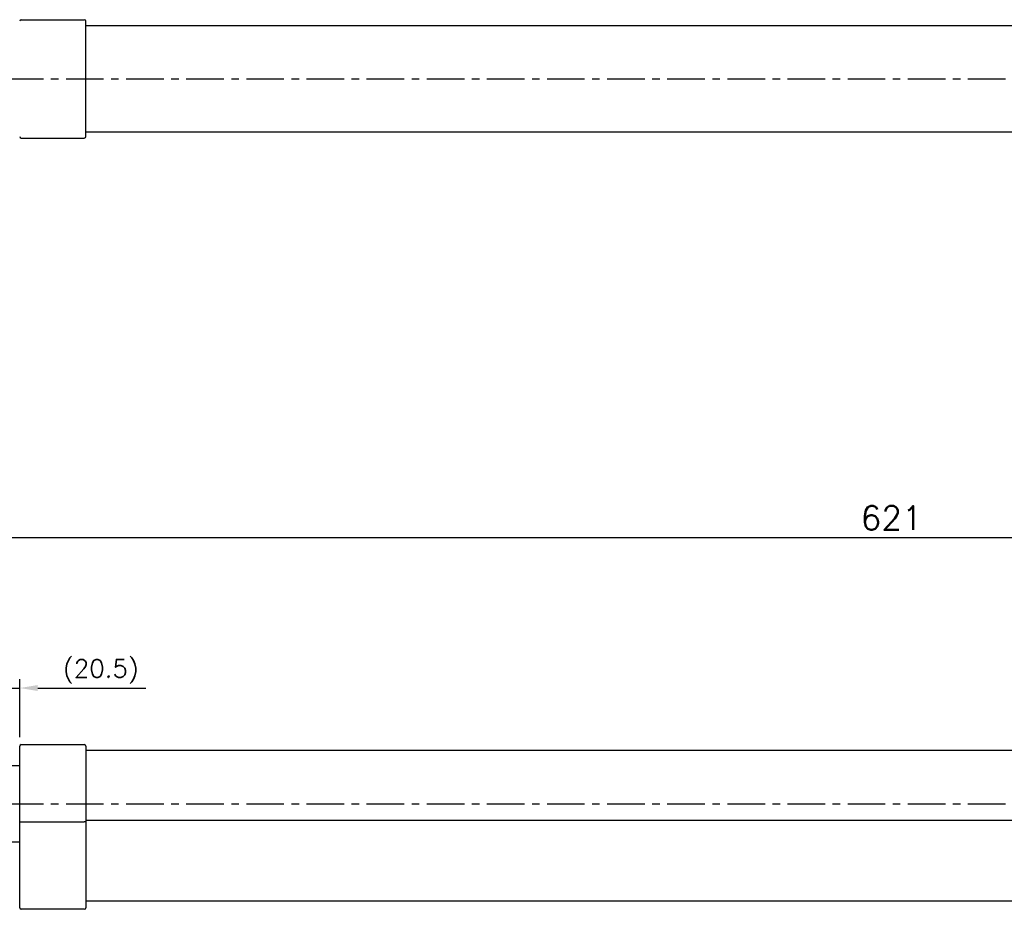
# Model space of a CAD drawing. Extents: x 176 to 1209, y 37 to 452.
# Tile 2 of 3: x 554 to 881, y 127 to 423. Entities that reach past the tile are written whole.
import ezdxf

# ---------------------------------------------------------------- set-up
doc = ezdxf.new("R2010")
doc.units = 0
doc.header["$LTSCALE"] = 10
doc.header["$MEASUREMENT"] = 0
doc.header["$PDMODE"] = 3
doc.linetypes.add('CENTER', pattern=[2, 1.25, -0.25, 0.25, -0.25])
doc.layers.get('0').update_dxf_attribs({"linetype": 'CONTINUOUS'})
doc.layers.get('DEFPOINTS').update_dxf_attribs({"linetype": 'CONTINUOUS'})
doc.layers.add('CENTER', color=7, linetype='CENTER')
doc.layers.add('DIM', color=7, linetype='CONTINUOUS')
doc.styles.get("Standard").update_dxf_attribs({"font": 'txt.shx'})
doc.dimstyles.new('W_8', dxfattribs={"dimtxt": 8, "dimasz": 3, "dimexe": 3, "dimexo": 3, "dimgap": 2.5, "dimtad": 1, "dimdec": 3, "dimtxsty": 'STANDARD', "dimblk1": 'OPEN', "dimblk2": 'OPEN', "dimsah": 1, "dimcen": -2.5, "dimclrd": 256, "dimclre": 256, "dimclrt": 256, "dimazin": 3, "dimtfac": 0.8, "dimtmove": 0, "dimatfit": 3, "dimtolj": 1})

# ---------------------------------------------------------------- blocks, each defined once
blk = doc.blocks.new('*D13')
at = {"layer": 'DEFPOINTS', "color": 0}
for p in [(553.83, 200.61), (533.33, 182.38), (553.83, 181.27)]:
    blk.add_point(p, dxfattribs=at)
at = {"layer": 'DIM'}
for p, q in [((533.33, 185.38), (533.33, 203.61)), ((553.83, 184.27), (553.83, 203.61)), ((527.33, 200.61), (521.33, 200.61)), ((533.33, 200.61), (553.83, 200.61)), ((559.83, 200.61), (595.83, 200.61))]:
    blk.add_line(p, q, dxfattribs=at)
for points in [[(527.33, 201.61), (527.33, 199.61), (533.33, 200.61)], [(559.83, 201.61), (559.83, 199.61), (553.83, 200.61)]]:
    blk.add_solid(points, dxfattribs=at)
at = {"layer": 'DIM', "insert": (580.83, 206.11), "char_height": 6, "attachment_point": 5}
blk.add_mtext('\\A1;(20.5)', dxfattribs=at)
blk = doc.blocks.new('*D25')
for p, q in [((533.33, 185.38), (533.33, 253.71)), ((1154.33, 184.51), (1154.33, 253.71)), ((539.33, 250.71), (1148.33, 250.71))]:
    blk.add_line(p, q)
for points in [[(539.33, 251.71), (539.33, 249.71), (533.33, 250.71)], [(1148.33, 251.71), (1148.33, 249.71), (1154.33, 250.71)]]:
    blk.add_solid(points)
at = {"layer": 'DEFPOINTS', "color": 0}
for p in [(1154.33, 250.71), (533.33, 182.38), (1154.33, 181.51)]:
    blk.add_point(p, dxfattribs=at)
at = {"insert": (843.83, 257.21), "char_height": 8, "attachment_point": 5}
blk.add_mtext('\\A1;621', dxfattribs=at)

msp = doc.modelspace()

# ---------------------------------------------------------------- linework, layer by layer
for p, q in [((554.325, 423.0126), (575.325, 423.0126)), ((575.825, 384.1133), (575.825, 422.512)), ((1013.134, 421.0126), (575.825, 421.0126)), ((554.325, 383.6126), (575.325, 383.6126)), ((1013.134, 385.6126), (575.825, 385.6126)), ((553.825, 127.4735), (553.825, 181.2735)), ((554.325, 181.7735), (575.325, 181.7735)), ((575.825, 181.2735), (575.825, 127.4735)), ((1012.825, 179.7735), (575.825, 179.7735)), ((553.825, 174.7735), (544.825, 174.7735)), ((554.325, 156.0448), (575.325, 156.0448)), ((1013.1183, 156.5094), (575.825, 156.5094)), ((553.825, 149.3735), (544.825, 149.3735)), ((1012.9635, 129.7235), (575.825, 129.7235)), ((575.325, 126.9735), (554.325, 126.9735))]:
    msp.add_line(p, q)
for points in [[(553.825, 156.1978), (553.8631, 156.1393), (553.9715, 156.0896), (554.1337, 156.0565), (554.325, 156.0448)], [(575.825, 156.1978), (575.7869, 156.1393), (575.6786, 156.0896), (575.5163, 156.0565), (575.325, 156.0448)]]:
    msp.add_lwpolyline(points)
for centre, start, end in [((554.325, 422.5126), 90, 180), ((575.325, 422.5126), 0, 90), ((554.325, 384.1126), 180, 270), ((575.325, 384.1126), 270, 0), ((554.325, 181.2735), 90, 180), ((575.325, 181.2735), 0, 90), ((554.325, 127.4735), 180, 270), ((575.325, 127.4735), 270, 0)]:
    msp.add_arc(centre, 0.5, start, end)
at = {"layer": 'CENTER'}
for p, q in [((509.2309, 403.3126), (1175.4203, 403.3126)), ((509.2309, 162.0735), (1175.4203, 162.0735))]:
    msp.add_line(p, q, dxfattribs=at)

# ---------------------------------------------------------------- dimensions: what is measured, and where the dimension line sits
dim = msp.add_linear_dim(base=(1154.325, 250.7089), p1=(533.325, 182.3767), p2=(1154.325, 181.5074), dimstyle='W_8', override={"dimasz": 6, "dimsah": 0, "dimtp": 0.2, "dimtdec": 3})
dim.commit()
dim.dimension.update_dxf_attribs({"geometry": '*D25', "text_midpoint": (843.825, 250.7089), "dimtype": 160})
at = {"layer": 'DIM'}
dim = msp.add_linear_dim(base=(553.825, 200.6056), p1=(533.325, 182.3767), p2=(553.825, 181.2735), text='(20.5)', dimstyle='W_8', override={"dimtxt": 6, "dimasz": 6, "dimsah": 0, "dimtp": 0.2, "dimtdec": 3}, dxfattribs=at)
dim.commit()
dim.dimension.update_dxf_attribs({"geometry": '*D13', "text_midpoint": (580.825, 200.6056), "dimtype": 160})

doc.saveas('drawing.dxf')
